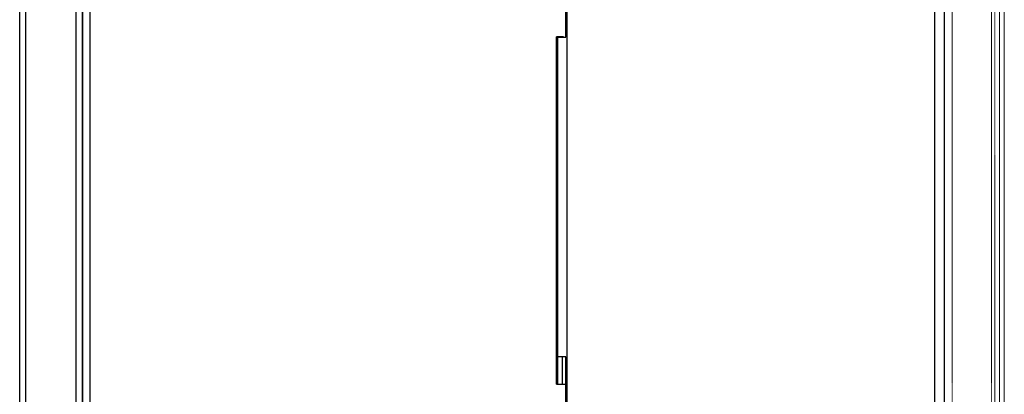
# Model space of a CAD drawing. Header units: inches. Extents: x 1390 to 5322, y 201 to 2979.
# Tile 65 of 85: x 4927 to 5322, y 1500 to 1650. Entities that reach past the tile are written whole.
import ezdxf

# ---------------------------------------------------------------- set-up
doc = ezdxf.new("R2010")
doc.units = ezdxf.units.IN
doc.header["$MEASUREMENT"] = 0
doc.linetypes.add('HIDDEN', pattern=[0.2, 0.1, -0.1])
doc.layers.add('PWR_0600HP', color=7, linetype='Continuous')

# ---------------------------------------------------------------- blocks, each defined once
blk = doc.blocks.new('ssw06_side')
at = {"color": 7, "linetype": 'Continuous'}
for p, q in [((-3.8, 0), (-3.8, -795)), ((0, 0), (0, -795)), ((-151.2, -60), (-151.2, -740)), ((-370.5, -710.65), (-370.5, -89.15)), ((-368.1, -710.65), (-368.1, -89.15)), ((-347.9, -710.65), (-347.9, -89.15)), ((-345.5, -89.15), (-345.5, -710.65)), ((-342.4, -163.9), (-342.4, -635.9)), ((-151.68, -263), (-151.68, -241)), ((-155.3, -401.9), (-155.3, -262.9)), ((-155, -262.9), (-155, -401.9)), ((-155, -263), (-151.68, -263)), ((-153.1, -262.9), (-153.1, -263)), ((-153.1, -391), (-153.1, -401.9))]:
    blk.add_line(p, q, dxfattribs=at)
at = {"color": 144, "linetype": 'Continuous'}
for p, q in [((-345.3, -163.9), (-345.3, -635.9)), ((-152.5, -262.9), (-155.3, -262.9)), ((-155, -262.9), (-155, -263)), ((-152.5, -263), (-152.5, -262.9)), ((-345.5, -296.14), (-345.3, -296.14)), ((-345.3, -317.64), (-345.5, -317.64)), ((-345.5, -353.64), (-345.3, -353.64)), ((-345.3, -373.64), (-345.5, -373.64)), ((-345.3, -378.64), (-345.5, -378.64)), ((-345.5, -382.64), (-345.3, -382.64)), ((-151.68, -391), (-155, -391)), ((-155, -391), (-155, -401.9)), ((-151.68, -413), (-151.68, -391)), ((-155.3, -401.9), (-151.68, -401.9))]:
    blk.add_line(p, q, dxfattribs=at)

msp = doc.modelspace()

# ---------------------------------------------------------------- linework, layer by layer
at = {"color": 7, "linetype": 'Continuous', "lineweight": 15}
for p, q in [((5319.74, 914.11), (5319.74, 2785.2)), ((5321.64, 782.28), (5321.64, 2785.2))]:
    msp.add_line(p, q, dxfattribs=at)
at = {"color": 7, "linetype": 'HIDDEN', "lineweight": 0}
for p, q in [((5317.87, 2781.17), (5317.87, 917.29)), ((5319.77, 917.29), (5319.77, 2781.17)), ((5297.52, 2728.05), (5297.52, 924.65)), ((5300.69, 2728.05), (5300.69, 924.65)), ((5316.57, 2728.05), (5316.57, 924.65))]:
    msp.add_line(p, q, dxfattribs=at)

# ---------------------------------------------------------------- block references
at = {"layer": 'PWR_0600HP'}
msp.add_blockref('ssw06_side', (5297.52, 1906.09), dxfattribs=at)

doc.saveas('drawing.dxf')
